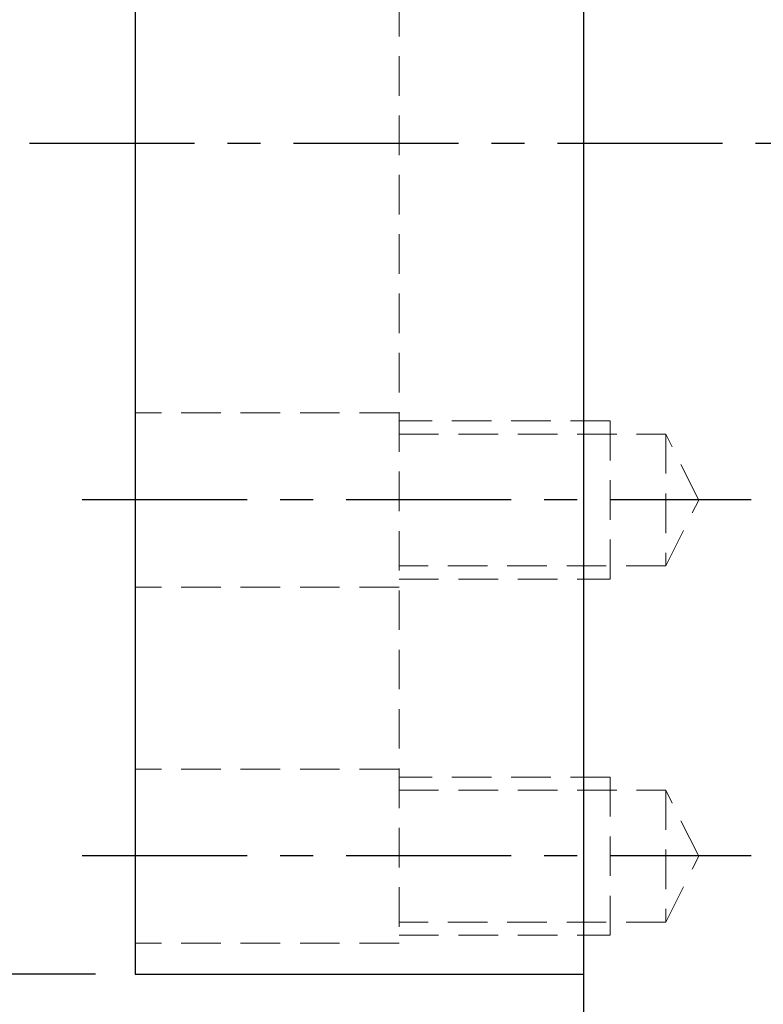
# Model space of a CAD drawing. Header units: millimetres. Extents: x -72 to 190, y -74 to 100.
# Tile 4 of 51: x 82 to 111, y -33 to 5. Entities that reach past the tile are written whole.
import ezdxf

# ---------------------------------------------------------------- set-up
doc = ezdxf.new("R2010")
doc.units = ezdxf.units.MM
doc.linetypes.add('CENTER', pattern=[2, 1.25, -0.25, 0.25, -0.25])
doc.linetypes.add('DASHED', pattern=[0.75, 0.5, -0.25])
for name, color, linetype in [('CL', 1, 'CENTER'), ('DIM', 4, 'Continuous'), ('HID', 2, 'DASHED'), ('OUT', 3, 'Continuous')]:
    doc.layers.add(name, color=color, linetype=linetype)
doc.styles.add('DIM-7', font='SIMPLEX.shx', dxfattribs={"width": 0.7, "bigfont": 'chineset.shx'})
doc.dimstyles.new('CNS', dxfattribs={"dimtxt": 3.5, "dimasz": 2.5, "dimexe": 1, "dimexo": 1.5, "dimgap": 0.09, "dimtad": 0, "dimdsep": 46, "dimtxsty": 'DIM-7', "dimcen": 0.09, "dimclrd": 1, "dimclre": 1, "dimclrt": 4, "dimadec": 0, "dimazin": 0, "dimtfac": 1, "dimtix": 1, "dimtmove": 2, "dimatfit": 3, "dimfxl": 1, "dimtvp": 0.971429, "dimtolj": 1, "dimarcsym": 0})

# ---------------------------------------------------------------- blocks, each defined once
blk = doc.blocks.new('*D3')
at = {"layer": 'DEFPOINTS', "color": 0}
for p in [(74.836, 31.5), (86.845, 31.5), (86.845, -31.5)]:
    blk.add_point(p, dxfattribs=at)
at = {"layer": 'DIM', "color": 7, "lineweight": -2}
for p, q in [((85.345, 31.5), (73.836, 31.5)), ((74.836, -29), (74.836, 29)), ((85.345, -31.5), (73.836, -31.5))]:
    blk.add_line(p, q, dxfattribs=at)
at = {"layer": 'DIM', "color": 7}
for points in [[(74.419, 29), (75.252, 29), (74.836, 31.5)], [(74.419, -29), (75.252, -29), (74.836, -31.5)]]:
    blk.add_solid(points, dxfattribs=at)
at = {"layer": 'DIM', "color": 7, "insert": (70.076, 0), "char_height": 3.5, "attachment_point": 5, "rotation": 90, "style": 'DIM-7'}
blk.add_mtext('\\A1;%%C63{\\H2.100000;\\S 0^ -0.03;}', dxfattribs=at)
blk = doc.blocks.new('*D4')
at = {"layer": 'DEFPOINTS', "color": 0}
for p in [(64.626, 51.5), (103.845, 51.5), (103.845, -51.5)]:
    blk.add_point(p, dxfattribs=at)
at = {"layer": 'DIM', "color": 7, "lineweight": -2}
for p, q in [((102.345, 51.5), (63.626, 51.5)), ((64.626, -49), (64.626, 49)), ((102.345, -51.5), (63.626, -51.5))]:
    blk.add_line(p, q, dxfattribs=at)
at = {"layer": 'DIM', "color": 7}
for points in [[(64.21, 49), (65.043, 49), (64.626, 51.5)], [(64.21, -49), (65.043, -49), (64.626, -51.5)]]:
    blk.add_solid(points, dxfattribs=at)
at = {"layer": 'DIM', "color": 7, "insert": (61.226, 0), "char_height": 3.5, "attachment_point": 5, "rotation": 90, "style": 'DIM-7'}
blk.add_mtext('\\A1;%%C103', dxfattribs=at)
blk = doc.blocks.new('*D6')
at = {"layer": 'DEFPOINTS', "color": 0}
for p in [(86.845, -31.5), (103.845, -51.5), (86.845, -62.393)]:
    blk.add_point(p, dxfattribs=at)
at = {"layer": 'DIM', "color": 7, "lineweight": -2}
for p, q in [((86.845, -33), (86.845, -63.393)), ((103.845, -53), (103.845, -63.393)), ((101.345, -62.393), (89.345, -62.393))]:
    blk.add_line(p, q, dxfattribs=at)
at = {"layer": 'DIM', "color": 7}
for points in [[(89.345, -61.976), (89.345, -62.81), (86.845, -62.393)], [(101.345, -61.976), (101.345, -62.81), (103.845, -62.393)]]:
    blk.add_solid(points, dxfattribs=at)
at = {"layer": 'DIM', "color": 7, "insert": (95.345, -58.993), "char_height": 3.5, "attachment_point": 5, "style": 'DIM-7'}
blk.add_mtext('\\A1;17', dxfattribs=at)
blk = doc.blocks.new('*D8')
at = {"layer": 'DEFPOINTS', "color": 0}
for p in [(166.845, -24.3), (86.845, -31.5), (166.845, -72.995)]:
    blk.add_point(p, dxfattribs=at)
at = {"layer": 'DIM', "color": 7, "lineweight": -2}
for p, q in [((166.845, -25.8), (166.845, -73.995)), ((86.845, -33), (86.845, -73.995)), ((89.345, -72.995), (164.345, -72.995))]:
    blk.add_line(p, q, dxfattribs=at)
at = {"layer": 'DIM', "color": 7}
for points in [[(89.345, -72.579), (89.345, -73.412), (86.845, -72.995)], [(164.345, -72.579), (164.345, -73.412), (166.845, -72.995)]]:
    blk.add_solid(points, dxfattribs=at)
at = {"layer": 'DIM', "color": 7, "insert": (126.845, -69.595), "char_height": 3.5, "attachment_point": 5, "style": 'DIM-7'}
blk.add_mtext('\\A1;80', dxfattribs=at)

msp = doc.modelspace()

# ---------------------------------------------------------------- linework, layer by layer
at = {"layer": 'CL', "color": 7, "ltscale": 5}
for p, q in [((82.845, 0), (170.845, 0)), ((84.845, -13.5), (110.183, -13.5)), ((84.845, -27), (110.183, -27))]:
    msp.add_line(p, q, dxfattribs=at)
at = {"layer": 'HID', "color": 7, "lineweight": 15, "ltscale": 3}
for p, q in [((96.845, 30.3), (96.845, -30.325)), ((96.845, -10.225), (86.845, -10.225)), ((104.845, -10.525), (96.845, -10.525)), ((104.845, -16.525), (104.845, -10.525)), ((96.845, -11.025), (106.945, -11.025)), ((108.195, -13.525), (106.945, -11.025)), ((106.945, -11.025), (106.945, -16.025)), ((106.945, -16.025), (108.195, -13.525)), ((106.945, -16.025), (96.845, -16.025)), ((96.845, -16.525), (104.845, -16.525)), ((96.845, -16.825), (86.845, -16.825)), ((96.845, -23.725), (86.845, -23.725)), ((104.845, -24.025), (96.845, -24.025)), ((104.845, -30.025), (104.845, -24.025)), ((96.845, -24.525), (106.945, -24.525)), ((108.195, -27.025), (106.945, -24.525)), ((106.945, -24.525), (106.945, -29.525)), ((106.945, -29.525), (108.195, -27.025)), ((106.945, -29.525), (96.845, -29.525)), ((96.845, -30.025), (104.845, -30.025)), ((96.845, -30.325), (86.845, -30.325))]:
    msp.add_line(p, q, dxfattribs=at)
at = {"layer": 'OUT', "color": 7, "linetype": 'Continuous'}
for p, q in [((103.845, -51.5), (103.845, 51.5)), ((103.845, -51.5), (103.845, 48.394)), ((86.845, 31.5), (86.845, 0)), ((86.845, 0), (86.845, -31.5)), ((86.845, -31.5), (103.845, -31.5))]:
    msp.add_line(p, q, dxfattribs=at)
msp.add_point((86.845, 0), dxfattribs=at)

# ---------------------------------------------------------------- dimensions: what is measured, and where the dimension line sits
at = {"layer": 'DIM', "color": 7}
for base, p1, p2, override, picture, middle in [((64.626, 51.5), (103.845, -51.5), (103.845, 51.5), {"dimclrd": 7, "dimclre": 7, "dimclrt": 7}, '*D4', (61.226, 0)), ((74.836, 31.5), (86.845, -31.5), (86.845, 31.5), {"dimclrd": 7, "dimclre": 7, "dimclrt": 7, "dimtol": 1, "dimtm": 0.03, "dimtfac": 0.6, "dimtdec": 3, "dimtmove": 0}, '*D3', (70.076, 0))]:
    dim = msp.add_linear_dim(base=base, p1=p1, p2=p2, angle=90, text='%%C<>', dimstyle='CNS', override=override, dxfattribs=at)
    dim.commit()
    dim.dimension.update_dxf_attribs({"geometry": picture, "text_midpoint": middle})
for base, p1, p2, picture, middle in [((166.845, -72.995), (86.845, -31.5), (166.845, -24.3), '*D8', (126.845, -69.595)), ((86.845, -62.393), (103.845, -51.5), (86.845, -31.5), '*D6', (95.345, -58.993))]:
    dim = msp.add_linear_dim(base=base, p1=p1, p2=p2, dimstyle='CNS', override={"dimclrd": 7, "dimclre": 7, "dimclrt": 7}, dxfattribs=at)
    dim.commit()
    dim.dimension.update_dxf_attribs({"geometry": picture, "text_midpoint": middle})

doc.saveas('drawing.dxf')
